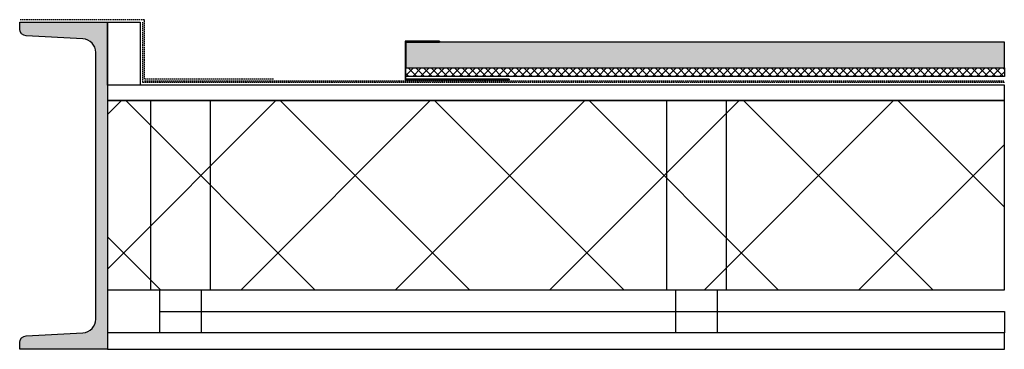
# Model space of a CAD drawing. Header units: millimetres. Extents: x -196137 to 115258, y -76805 to 9942.
# Tile 2 of 56: x -52502 to -51357, y -45916 to -45533. Entities that reach past the tile are written whole.
import ezdxf

# ---------------------------------------------------------------- set-up
doc = ezdxf.new("R2010")
doc.units = ezdxf.units.MM
doc.header["$LTSCALE"] = 0.5
doc.linetypes.add('HIDDEN2', pattern=[4.7625, 3.175, -1.5875])
for name, color, linetype in [('arc. 9', 9, 'Continuous'), ('arc. maaiveld', 12, 'Continuous'), ('pen 0.05mm', 7, 'Continuous'), ('pen 0.10mm', 6, 'Continuous'), ('pen 0.15mm', 1, 'Continuous'), ('pen 0.20mm', 2, 'Continuous'), ('pen 0.30mm', 3, 'Continuous')]:
    doc.layers.add(name, color=color, linetype=linetype)
doc.layers.add('hulplijn', color=140, linetype='Continuous', plot=False)

# ---------------------------------------------------------------- blocks, each defined once
blk = doc.blocks.new('*U241')
at = {"layer": 'arc. 9'}
h = blk.add_hatch(color=256, dxfattribs=at)
h.dxf.hatch_style = 1
edge = h.paths.add_edge_path()
edge.add_line((13.5, -344.9), (13.5, -35.1))
edge.add_arc((29.5, -35.1), 16, 92.8624, 180, ccw=False)
edge.add_line((28.7, -19.1), (94.4, -15.8))
edge.add_arc((94, -7.8), 8, 272.8624, 360)
edge.add_line((102, -7.8), (102, 0))
edge.add_line((102, 0), (0, 0))
edge.add_line((0, 0), (0, -380))
edge.add_line((0, -380), (102, -380))
edge.add_line((102, -380), (102, -372.2))
edge.add_arc((94, -372.2), 8, 360, 447.1376)
edge.add_line((94.4, -364.2), (28.7, -360.9))
edge.add_arc((29.5, -344.9), 16, 180, 267.1376, ccw=False)
at = {"layer": 'pen 0.20mm', "linetype": 'ByBlock'}
blk.add_lwpolyline([(13.5, -344.9), (13.5, -35.1, -0.399656), (28.7, -19.1), (94.4, -15.8, 0.399656), (102, -7.8), (102, 0), (0, 0), (0, -380), (102, -380), (102, -372.2, 0.399656), (94.4, -364.2), (28.7, -360.9, -0.399656)], format="xyb", close=True, dxfattribs=at)
blk = doc.blocks.new('opsluitprofiel')
at = {"layer": 'arc. 9'}
h = blk.add_hatch(color=256, dxfattribs=at)
h.dxf.hatch_style = 1
h.paths.add_polyline_path([(0, 30), (0, 25), (1, 25), (1, 30)])
h.paths.add_polyline_path([(35, 40), (40, 40), (40, 39), (35, 39)])
h.paths.add_polyline_path([(20, 40), (25, 40), (25, 39), (20, 39)])
h.paths.add_polyline_path([(5, 40), (10, 40), (10, 39), (5, 39)])
h.paths.add_polyline_path([(0, 0), (0, -5), (1, -5), (1, 0)])
h.paths.add_polyline_path([(0, 15), (0, 10), (1, 10), (1, 15)])
h.paths.add_polyline_path([(116, -4), (121, -4), (121, -5), (116, -5)])
h.paths.add_polyline_path([(101, -4), (106, -4), (106, -5), (101, -5)])
h.paths.add_polyline_path([(86, -4), (91, -4), (91, -5), (86, -5)])
h.paths.add_polyline_path([(71, -4), (76, -4), (76, -5), (71, -5)])
h.paths.add_polyline_path([(56, -4), (61, -4), (61, -5), (56, -5)])
h.paths.add_polyline_path([(41, -4), (46, -4), (46, -5), (41, -5)])
h.paths.add_polyline_path([(26, -4), (31, -4), (31, -5), (26, -5)])
h.paths.add_polyline_path([(11, -4), (16, -4), (16, -5), (11, -5)])
at = {"layer": 'pen 0.05mm'}
blk.add_lwpolyline([(40, 40), (0, 40), (0, -5), (121, -5), (121, -4), (1, -4), (1, 39), (40, 39)], close=True, dxfattribs=at)
at = {"layer": 'pen 0.10mm'}
for points in [[(5, 40), (10, 40), (10, 39), (5, 39)], [(20, 40), (25, 40), (25, 39), (20, 39)], [(35, 40), (40, 40), (40, 39), (35, 39)], [(0, 30), (0, 25), (1, 25), (1, 30)], [(0, 15), (0, 10), (1, 10), (1, 15)], [(0, 0), (0, -5), (1, -5), (1, 0)], [(11, -4), (16, -4), (16, -5), (11, -5)], [(26, -4), (31, -4), (31, -5), (26, -5)], [(41, -4), (46, -4), (46, -5), (41, -5)], [(56, -4), (61, -4), (61, -5), (56, -5)], [(71, -4), (76, -4), (76, -5), (71, -5)], [(86, -4), (91, -4), (91, -5), (86, -5)], [(101, -4), (106, -4), (106, -5), (101, -5)], [(116, -4), (121, -4), (121, -5), (116, -5)]]:
    blk.add_lwpolyline(points, close=True, dxfattribs=at)

msp = doc.modelspace()

# ---------------------------------------------------------------- hatches: boundary and pattern name
at = {"layer": 'arc. 9'}
h = msp.add_hatch(dxfattribs=at)
h.set_pattern_fill('ANSI37', color=256, scale=2)
h.set_pattern_definition([(45, (-124827.4697, 6093.362), (-4.49012806, 4.49012806), []), (135, (-124827.4697, 6093.362), (-4.49012806, -4.49012806), [])])
h.paths.add_polyline_path([(-52052.7, -45589.3), (-51356.8, -45589.3), (-51356.8, -45599.3), (-52052.7, -45599.3)])
h = msp.add_hatch(dxfattribs=at)
h.set_pattern_fill('ANSI37', color=256, scale=40)
h.set_pattern_definition([(45, (153.34, -3507.46), (-89.80256, 89.80256), []), (135, (153.34, -3507.46), (-89.80256, -89.80256), [])])
h.paths.add_polyline_path([(-52399.8, -45847.3), (-51356.8, -45847.3), (-51356.8, -45627.3), (-52399.8, -45627.3)])
at = {"layer": 'arc. maaiveld'}
h = msp.add_hatch(color=256, dxfattribs=at)
h.dxf.hatch_style = 1
h.paths.add_polyline_path([(-52052.7, -45589.3), (-51356.8, -45589.3), (-51356.8, -45559.3), (-52052.7, -45559.3)])

# ---------------------------------------------------------------- linework, layer by layer
msp.add_lwpolyline([(-52052.7, -45589.3), (-51356.8, -45589.3), (-51356.8, -45559.3), (-52052.7, -45559.3)], close=True, dxfattribs=at)
at = {"layer": 'pen 0.05mm'}
msp.add_lwpolyline([(-52339, -45872.3), (-51356.8, -45872.3), (-51356.8, -45897.3), (-52339, -45897.3)], close=True, dxfattribs=at)
at = {"layer": 'pen 0.10mm'}
msp.add_lwpolyline([(-52399.8, -45847.3), (-51356.8, -45847.3), (-51356.8, -45627.3), (-52399.8, -45627.3)], close=True, dxfattribs=at)
at = {"layer": 'pen 0.15mm'}
for points in [[(-52399.8, -45536.3), (-52361.8, -45536.3), (-52361.8, -45609.3), (-52399.8, -45609.3)], [(-52052.7, -45589.3), (-51356.8, -45589.3), (-51356.8, -45599.3), (-52052.7, -45599.3)], [(-52399.8, -45627.3), (-51356.8, -45627.3), (-51356.8, -45609.3), (-52399.8, -45609.3)], [(-52339, -45847.3), (-52290.7, -45847.3), (-52290.7, -45897.3), (-52339, -45897.3)], [(-51739, -45847.3), (-51690.7, -45847.3), (-51690.7, -45897.3), (-51739, -45897.3)], [(-52399.8, -45916.3), (-51356.8, -45916.3), (-51356.8, -45897.3), (-52399.8, -45897.3)]]:
    msp.add_lwpolyline(points, close=True, dxfattribs=at)
at = {"layer": 'pen 0.20mm'}
for points in [[(-52349.8, -45847.3), (-52279.8, -45847.3), (-52279.8, -45627.3), (-52349.8, -45627.3)], [(-51749.8, -45847.3), (-51679.8, -45847.3), (-51679.8, -45627.3), (-51749.8, -45627.3)]]:
    msp.add_lwpolyline(points, close=True, dxfattribs=at)
at = {"layer": 'pen 0.30mm', "linetype": 'HIDDEN2'}
msp.add_line((-52356.8, -45604.3), (-51356.8, -45604.3), dxfattribs=at)
for points in [[(-52206.8, -45602.3), (-52356.8, -45602.3), (-52356.8, -45533.3), (-52501.8, -45533.3)], [(-51356.8, -45606.3), (-52358.8, -45606.3), (-52358.8, -45536.3), (-52358.8, -45536.3)]]:
    msp.add_lwpolyline(points, dxfattribs=at)

# ---------------------------------------------------------------- block references
msp.add_blockref('opsluitprofiel', (-52053.7, -45598.3))
at = {"layer": 'hulplijn', "xscale": -1}
msp.add_blockref('*U241', (-52399.8, -45536.3), dxfattribs=at)

doc.saveas('drawing.dxf')
